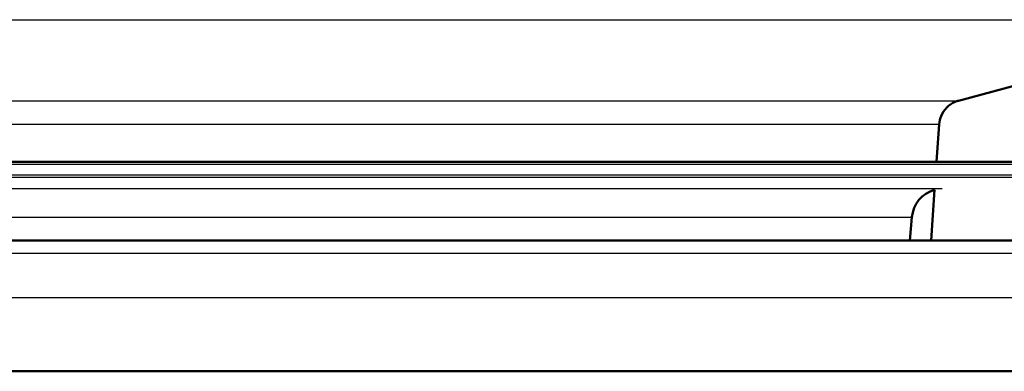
# Model space of a CAD drawing. Header units: millimetres. Extents: x 0 to 2100, y 0 to 3899.
# Tile 32 of 45: x 1143 to 1181, y 1537 to 1550. Entities that reach past the tile are written whole.
import ezdxf

# ---------------------------------------------------------------- set-up
doc = ezdxf.new("R2010")
doc.units = ezdxf.units.MM
doc.header["$LTSCALE"] = 10
doc.layers.add('Visible Edges(ISO)', color=7, linetype='Continuous', lineweight=50)
doc.layers.add('Visible Tangent Edges(ISO)', color=7, linetype='Continuous', lineweight=25)

msp = doc.modelspace()

# ---------------------------------------------------------------- linework, layer by layer
at = {"layer": 'Visible Edges(ISO)'}
for p, q in [((1190.449, 1550.456), (1178.897, 1547.36)), ((1178.158, 1546.464), (1178.057, 1545.021)), ((1190.212, 1545.021), (1076.205, 1545.021)), ((1177.983, 1543.959), (1177.848, 1542.025)), ((1177.04, 1542.025), (1177.117, 1542.909)), ((1073.209, 1542.025), (1193.208, 1542.025)), ((1190.908, 1537.025), (1124.229, 1537.025))]:
    msp.add_line(p, q, dxfattribs=at)
msp.add_arc((1178.313, 1542.805), 1.2, 105.9526, 175, dxfattribs=at)
msp.add_open_spline([(1178.897, 1547.36), (1178.853, 1547.349), (1178.812, 1547.334), (1178.659, 1547.271), (1178.536, 1547.189), (1178.361, 1547.014), (1178.279, 1546.891), (1178.193, 1546.684), (1178.166, 1546.57), (1178.158, 1546.464)], degree=3, knots=[0.1726237, 0.1726237, 0.1726237, 0.1726237, 0.1851216, 0.1851216, 0.222146, 0.222146, 0.2591701, 0.2591701, 0.289409, 0.289409, 0.289409, 0.289409], dxfattribs=at)
at = {"layer": 'Visible Tangent Edges(ISO)'}
for p, q in [((1075.968, 1550.456), (1190.449, 1550.456)), ((1087.52, 1547.36), (1178.897, 1547.36)), ((1134.402, 1546.464), (1178.158, 1546.464)), ((1190.312, 1544.925), (1076.105, 1544.925)), ((1076.091, 1544.525), (1190.325, 1544.525)), ((1190.229, 1544.422), (1076.188, 1544.422)), ((1088.146, 1544.004), (1178.27, 1544.004)), ((1089.299, 1542.909), (1177.117, 1542.909)), ((1193.708, 1541.525), (1072.709, 1541.525)), ((1193.708, 1539.825), (1073.167, 1539.825))]:
    msp.add_line(p, q, dxfattribs=at)

doc.saveas('drawing.dxf')
